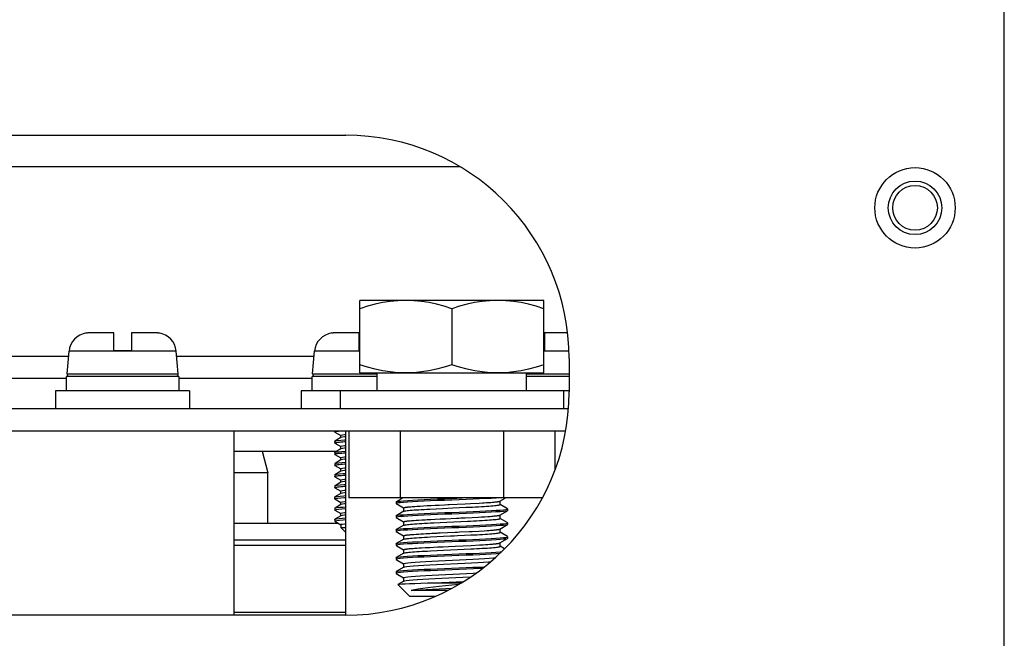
# Model space of a CAD drawing. Extents: x -4139 to -1089, y -1564 to 1941.
# Tile 151 of 160: x -2826 to -2738, y 1827 to 1883. Entities that reach past the tile are written whole.
import ezdxf

# ---------------------------------------------------------------- set-up
doc = ezdxf.new("R2010")
doc.units = 0
doc.header["$LTSCALE"] = 23.1
for name, color, linetype in [('BUS_BAR_CE5M_ZHENG_A_2_1_A', 7, 'CONTINUOUS'), ('E_INSULATOR_DJY-02C_2_1_AM', 7, 'CONTINUOUS'), ('HOLDER_SE5M_PCB_A_5_1_1_AM', 7, 'CONTINUOUS'), ('HOLDER_SE5M_RB2_A_3_1_1_AM', 7, 'CONTINUOUS'), ('HOLDER_SE5M_RB2_A_3_2_1_AM', 7, 'CONTINUOUS'), ('LDZHJ_SZCYZT_M6X14_3_1_AM_', 7, 'CONTINUOUS'), ('LSZHJ_SZCLJT_M10X20_1_1_AM', 7, 'CONTINUOUS'), ('SE5M_BOTTOM_A_3_1_1_AM_0', 7, 'CONTINUOUS'), ('SE5M_RIGHT_P1_A_5_1_1_AM_0', 7, 'CONTINUOUS')]:
    doc.layers.add(name, color=color, linetype=linetype)

msp = doc.modelspace()

# ---------------------------------------------------------------- linework, layer by layer
at = {"layer": 'BUS_BAR_CE5M_ZHENG_A_2_1_A', "color": 7}
for p, q in [((-2776.952, 1847.908), (-2856.827, 1847.908)), ((-2777.204, 1845.908), (-2856.575, 1845.908)), ((-2796.627, 1845.908), (-2796.627, 1839.908)), ((-2792.008, 1845.908), (-2792.008, 1839.908)), ((-2782.771, 1845.908), (-2782.771, 1839.908)), ((-2778.152, 1845.908), (-2778.152, 1842.428)), ((-2779.292, 1839.908), (-2796.627, 1839.908))]:
    msp.add_line(p, q, dxfattribs=at)
at = {"layer": 'E_INSULATOR_DJY-02C_2_1_AM', "color": 7}
for p, q in [((-2806.89, 1829.408), (-2806.89, 1845.908)), ((-2796.89, 1829.408), (-2796.89, 1845.908))]:
    msp.add_line(p, q, dxfattribs=at)
at = {"layer": 'HOLDER_SE5M_PCB_A_5_1_1_AM', "color": 7}
for p, q in [((-2847.091, 1869.608), (-2786.687, 1869.608)), ((-2821.91, 1850.608), (-2839.726, 1850.608)), ((-2799.91, 1850.608), (-2811.84, 1850.608)), ((-2806.89, 1844.108), (-2797.685, 1844.108))]:
    msp.add_line(p, q, dxfattribs=at)
at = {"layer": 'HOLDER_SE5M_PCB_A_5_1_1_AM', "color": 2}
for p, q in [((-2838.14, 1852.608), (-2821.732, 1852.608)), ((-2812.047, 1852.608), (-2799.732, 1852.608))]:
    msp.add_line(p, q, dxfattribs=at)
at = {"layer": 'HOLDER_SE5M_RB2_A_3_1_1_AM', "color": 7}
for p, q in [((-2806.89, 1837.658), (-2797.6, 1837.658)), ((-2806.89, 1836.158), (-2796.89, 1836.158)), ((-2796.89, 1829.658), (-2806.89, 1829.658))]:
    msp.add_line(p, q, dxfattribs=at)
at = {"layer": 'HOLDER_SE5M_RB2_A_3_1_1_AM', "color": 2}
msp.add_line((-2796.89, 1835.658), (-2806.89, 1835.658), dxfattribs=at)
at = {"layer": 'HOLDER_SE5M_RB2_A_3_2_1_AM', "color": 7}
for p, q in [((-2804.377, 1844.108), (-2803.89, 1842.158)), ((-2803.89, 1842.158), (-2806.89, 1842.158)), ((-2803.89, 1837.658), (-2803.89, 1842.158))]:
    msp.add_line(p, q, dxfattribs=at)
at = {"layer": 'LDZHJ_SZCYZT_M6X14_3_1_AM_', "color": 7}
for p, q in [((-2820.121, 1854.679), (-2820.134, 1854.692)), ((-2817.69, 1854.708), (-2819.791, 1854.708)), ((-2817.69, 1853.108), (-2817.69, 1854.708)), ((-2813.989, 1854.708), (-2816.09, 1854.708)), ((-2816.09, 1854.708), (-2816.09, 1853.108)), ((-2813.645, 1854.692), (-2813.658, 1854.679)), ((-2798.121, 1854.679), (-2798.134, 1854.692)), ((-2795.69, 1854.708), (-2797.791, 1854.708)), ((-2795.69, 1853.108), (-2795.69, 1854.708)), ((-2777.028, 1854.708), (-2779.09, 1854.708)), ((-2779.09, 1854.708), (-2779.09, 1853.108)), ((-2821.871, 1851.025), (-2821.692, 1853.065)), ((-2816.09, 1853.108), (-2817.69, 1853.108)), ((-2811.909, 1851.025), (-2812.087, 1853.065)), ((-2799.871, 1851.025), (-2799.692, 1853.065)), ((-2795.64, 1853.108), (-2795.69, 1853.108)), ((-2779.09, 1853.108), (-2779.14, 1853.108)), ((-2811.84, 1850.808), (-2821.91, 1850.808)), ((-2821.91, 1849.508), (-2821.91, 1850.808)), ((-2811.84, 1850.808), (-2811.84, 1849.508)), ((-2794.09, 1850.808), (-2799.91, 1850.808)), ((-2799.91, 1849.508), (-2799.91, 1850.808)), ((-2776.89, 1850.808), (-2780.726, 1850.808)), ((-2810.89, 1849.508), (-2822.89, 1849.508)), ((-2822.89, 1849.508), (-2822.89, 1847.908)), ((-2810.89, 1849.508), (-2810.89, 1847.908)), ((-2797.39, 1849.508), (-2800.89, 1849.508)), ((-2800.89, 1849.508), (-2800.89, 1847.908)), ((-2776.89, 1849.508), (-2777.379, 1849.508)), ((-2797.888, 1845.908), (-2797.888, 1845.833)), ((-2797.876, 1845.818), (-2797.352, 1845.514)), ((-2797.889, 1844.983), (-2797.877, 1844.997)), ((-2797.889, 1844.983), (-2797.889, 1844.833)), ((-2797.333, 1845.313), (-2797.877, 1844.998)), ((-2797.876, 1844.819), (-2797.352, 1844.514)), ((-2797.348, 1845.295), (-2797.348, 1845.52)), ((-2797.311, 1845.323), (-2797.333, 1845.313)), ((-2797.888, 1843.982), (-2797.876, 1843.997)), ((-2797.888, 1843.983), (-2797.888, 1843.833)), ((-2797.876, 1843.997), (-2797.87, 1844)), ((-2797.348, 1844.295), (-2797.348, 1844.52)), ((-2797.31, 1844.323), (-2797.333, 1844.313)), ((-2797.888, 1842.983), (-2797.875, 1842.997)), ((-2797.888, 1842.983), (-2797.888, 1842.833)), ((-2797.876, 1843.818), (-2797.352, 1843.514)), ((-2797.875, 1842.997), (-2797.856, 1843.006)), ((-2797.348, 1843.295), (-2797.348, 1843.52)), ((-2797.31, 1843.323), (-2797.332, 1843.314)), ((-2797.333, 1842.312), (-2797.877, 1841.997)), ((-2797.875, 1842.818), (-2797.352, 1842.514)), ((-2797.348, 1842.295), (-2797.348, 1842.52)), ((-2797.311, 1842.323), (-2797.333, 1842.313)), ((-2797.889, 1841.982), (-2797.877, 1841.997)), ((-2797.889, 1841.983), (-2797.889, 1841.833)), ((-2797.877, 1841.997), (-2797.834, 1842.013)), ((-2797.877, 1841.818), (-2797.352, 1841.514)), ((-2797.348, 1841.295), (-2797.348, 1841.52)), ((-2797.31, 1841.323), (-2797.332, 1841.314)), ((-2797.888, 1840.983), (-2797.888, 1840.833)), ((-2797.875, 1840.997), (-2797.819, 1841.017)), ((-2797.875, 1840.818), (-2797.352, 1840.514)), ((-2797.348, 1840.295), (-2797.348, 1840.52)), ((-2797.311, 1840.323), (-2797.333, 1840.313)), ((-2797.89, 1839.983), (-2797.89, 1839.833)), ((-2797.877, 1839.819), (-2797.89, 1839.833)), ((-2797.333, 1840.313), (-2797.877, 1839.997)), ((-2797.877, 1839.997), (-2797.814, 1840.018)), ((-2797.877, 1839.818), (-2797.352, 1839.514)), ((-2797.348, 1839.295), (-2797.348, 1839.52)), ((-2797.889, 1838.983), (-2797.877, 1838.997)), ((-2797.889, 1838.983), (-2797.889, 1838.833)), ((-2797.877, 1838.997), (-2797.833, 1839.013)), ((-2797.876, 1838.818), (-2797.352, 1838.514)), ((-2797.31, 1839.323), (-2797.333, 1839.313)), ((-2797.889, 1837.983), (-2797.877, 1837.997)), ((-2797.889, 1837.983), (-2797.889, 1837.833)), ((-2797.876, 1837.818), (-2797.889, 1837.833)), ((-2797.333, 1838.313), (-2797.877, 1837.998)), ((-2797.877, 1837.997), (-2797.85, 1838.008)), ((-2797.876, 1837.818), (-2797.352, 1837.514)), ((-2797.348, 1838.295), (-2797.348, 1838.52)), ((-2797.31, 1838.323), (-2797.333, 1838.313)), ((-2797.348, 1837.521), (-2797.348, 1837.266)), ((-2797.348, 1837.266), (-2796.89, 1837.266)), ((-2796.89, 1836.808), (-2797.348, 1837.266))]:
    msp.add_line(p, q, dxfattribs=at)
at = {"layer": 'LDZHJ_SZCYZT_M6X14_3_1_AM_', "color": 2}
for p, q in [((-2812.087, 1853.065), (-2821.692, 1853.065)), ((-2795.64, 1853.065), (-2799.692, 1853.065)), ((-2776.906, 1853.065), (-2779.14, 1853.065)), ((-2821.871, 1851.025), (-2811.909, 1851.025)), ((-2799.871, 1851.025), (-2794.09, 1851.025)), ((-2780.726, 1851.025), (-2776.89, 1851.025))]:
    msp.add_line(p, q, dxfattribs=at)
at = {"layer": 'LDZHJ_SZCYZT_M6X14_3_1_AM_', "color": 7}
for points in [[(-2819.791, 1854.708), (-2819.846, 1854.707), (-2819.901, 1854.705), (-2819.957, 1854.701), (-2820.012, 1854.695), (-2820.066, 1854.688), (-2820.121, 1854.679)], [(-2813.658, 1854.679), (-2813.713, 1854.688), (-2813.768, 1854.695), (-2813.823, 1854.701), (-2813.878, 1854.705), (-2813.933, 1854.707), (-2813.989, 1854.708)], [(-2797.791, 1854.708), (-2797.846, 1854.707), (-2797.901, 1854.705), (-2797.957, 1854.701), (-2798.012, 1854.695), (-2798.066, 1854.688), (-2798.121, 1854.679)], [(-2797.889, 1845.833), (-2797.883, 1845.843), (-2797.856, 1845.857), (-2797.807, 1845.87), (-2797.738, 1845.883), (-2797.648, 1845.897), (-2797.558, 1845.908)], [(-2797.876, 1845.818), (-2797.888, 1845.83), (-2797.889, 1845.833)], [(-2797.348, 1845.52), (-2797.31, 1845.548), (-2797.198, 1845.576), (-2797.016, 1845.604), (-2796.89, 1845.618)], [(-2797.889, 1844.833), (-2797.888, 1844.837), (-2797.872, 1844.85), (-2797.832, 1844.864), (-2797.771, 1844.877), (-2797.689, 1844.891)], [(-2797.877, 1844.819), (-2797.883, 1844.823), (-2797.889, 1844.833)], [(-2797.877, 1844.997), (-2797.787, 1845.024), (-2797.603, 1845.052), (-2797.337, 1845.081), (-2796.995, 1845.109), (-2796.89, 1845.116)], [(-2797.689, 1844.891), (-2797.587, 1844.905), (-2797.467, 1844.918), (-2797.329, 1844.932), (-2797.173, 1844.945), (-2797, 1844.959), (-2796.89, 1844.967)], [(-2796.89, 1845.393), (-2797.019, 1845.379), (-2797.2, 1845.351), (-2797.311, 1845.323)], [(-2797.889, 1843.833), (-2797.884, 1843.843), (-2797.858, 1843.856), (-2797.81, 1843.87), (-2797.741, 1843.883), (-2797.649, 1843.896), (-2797.538, 1843.91), (-2797.406, 1843.924), (-2797.256, 1843.938), (-2797.09, 1843.952), (-2796.908, 1843.966), (-2796.89, 1843.967)], [(-2797.333, 1844.312), (-2797.853, 1844.01), (-2797.876, 1843.997)], [(-2797.87, 1844), (-2797.764, 1844.029), (-2797.564, 1844.057), (-2797.276, 1844.086), (-2796.915, 1844.114), (-2796.89, 1844.116)], [(-2797.348, 1844.52), (-2797.31, 1844.548), (-2797.198, 1844.576), (-2797.017, 1844.604), (-2796.89, 1844.618)], [(-2796.89, 1844.393), (-2797.014, 1844.379), (-2797.197, 1844.352), (-2797.31, 1844.323)], [(-2797.876, 1843.818), (-2797.888, 1843.829), (-2797.889, 1843.833)], [(-2797.332, 1843.313), (-2797.853, 1843.011), (-2797.875, 1842.998)], [(-2797.856, 1843.006), (-2797.73, 1843.035), (-2797.511, 1843.063), (-2797.207, 1843.092), (-2796.89, 1843.116)], [(-2797.697, 1842.89), (-2797.596, 1842.904), (-2797.475, 1842.917), (-2797.334, 1842.931), (-2797.175, 1842.945), (-2797, 1842.959), (-2796.89, 1842.967)], [(-2797.348, 1843.52), (-2797.31, 1843.548), (-2797.198, 1843.576), (-2797.014, 1843.604), (-2796.89, 1843.618)], [(-2796.89, 1843.393), (-2797.017, 1843.379), (-2797.198, 1843.351), (-2797.31, 1843.323)], [(-2797.889, 1842.833), (-2797.888, 1842.836), (-2797.873, 1842.85), (-2797.836, 1842.863), (-2797.777, 1842.876), (-2797.697, 1842.89)], [(-2797.876, 1842.819), (-2797.882, 1842.823), (-2797.889, 1842.833)], [(-2797.834, 1842.013), (-2797.688, 1842.041), (-2797.457, 1842.069), (-2797.145, 1842.097), (-2796.89, 1842.116)], [(-2797.348, 1842.52), (-2797.31, 1842.548), (-2797.197, 1842.576), (-2797.014, 1842.604), (-2796.89, 1842.618)], [(-2796.89, 1842.393), (-2797.02, 1842.379), (-2797.201, 1842.351), (-2797.311, 1842.323)], [(-2797.889, 1841.832), (-2797.883, 1841.843), (-2797.855, 1841.857), (-2797.806, 1841.871), (-2797.736, 1841.884)], [(-2797.877, 1841.818), (-2797.889, 1841.829), (-2797.889, 1841.832)], [(-2797.332, 1841.313), (-2797.853, 1841.011), (-2797.875, 1840.998)], [(-2797.736, 1841.884), (-2797.646, 1841.897), (-2797.536, 1841.91), (-2797.409, 1841.924), (-2797.263, 1841.937), (-2797.099, 1841.951), (-2796.92, 1841.965), (-2796.89, 1841.967)], [(-2797.348, 1841.52), (-2797.311, 1841.548), (-2797.199, 1841.576), (-2797.017, 1841.604), (-2796.89, 1841.618)], [(-2796.89, 1841.393), (-2797.015, 1841.379), (-2797.198, 1841.351), (-2797.31, 1841.323)], [(-2797.888, 1840.983), (-2797.886, 1840.988), (-2797.875, 1840.997)], [(-2797.888, 1840.833), (-2797.888, 1840.835), (-2797.875, 1840.848), (-2797.84, 1840.862), (-2797.782, 1840.875), (-2797.702, 1840.889)], [(-2797.875, 1840.818), (-2797.88, 1840.821), (-2797.888, 1840.833)], [(-2797.819, 1841.017), (-2797.656, 1841.046), (-2797.402, 1841.074), (-2797.071, 1841.103), (-2796.89, 1841.116)], [(-2797.702, 1840.889), (-2797.601, 1840.903), (-2797.48, 1840.917), (-2797.341, 1840.931), (-2797.184, 1840.944), (-2797.011, 1840.958), (-2796.89, 1840.967)], [(-2797.348, 1840.52), (-2797.311, 1840.548), (-2797.2, 1840.576), (-2797.018, 1840.604), (-2796.89, 1840.618)], [(-2796.89, 1840.393), (-2797.019, 1840.379), (-2797.2, 1840.351), (-2797.311, 1840.323)], [(-2797.89, 1839.983), (-2797.887, 1839.989), (-2797.877, 1839.997)], [(-2797.89, 1839.833), (-2797.881, 1839.845), (-2797.795, 1839.873)], [(-2797.814, 1840.018), (-2797.647, 1840.047), (-2797.393, 1840.075), (-2797.058, 1840.104), (-2796.89, 1840.116)], [(-2797.795, 1839.873), (-2797.618, 1839.901), (-2797.348, 1839.93), (-2796.995, 1839.959), (-2796.89, 1839.966)], [(-2797.348, 1839.52), (-2797.31, 1839.548), (-2797.198, 1839.576), (-2797.017, 1839.604), (-2796.89, 1839.618)], [(-2797.889, 1838.833), (-2797.861, 1838.854), (-2797.745, 1838.882)], [(-2797.876, 1838.818), (-2797.886, 1838.826), (-2797.889, 1838.833)], [(-2797.333, 1839.313), (-2797.853, 1839.01), (-2797.877, 1838.997)], [(-2797.833, 1839.013), (-2797.68, 1839.042), (-2797.439, 1839.071), (-2797.118, 1839.099), (-2796.89, 1839.116)], [(-2797.745, 1838.882), (-2797.54, 1838.911), (-2797.251, 1838.939), (-2796.891, 1838.967), (-2796.89, 1838.967)], [(-2797.348, 1838.52), (-2797.311, 1838.548), (-2797.2, 1838.576), (-2797.019, 1838.604), (-2796.89, 1838.618)], [(-2796.89, 1839.393), (-2797.013, 1839.38), (-2797.197, 1839.352), (-2797.31, 1839.323)], [(-2797.889, 1837.833), (-2797.889, 1837.836), (-2797.832, 1837.864), (-2797.685, 1837.892)], [(-2797.85, 1838.008), (-2797.714, 1838.037), (-2797.486, 1838.066), (-2797.176, 1838.095), (-2796.89, 1838.116)], [(-2797.685, 1837.892), (-2797.449, 1837.92), (-2797.131, 1837.948), (-2796.89, 1837.966)], [(-2796.89, 1838.393), (-2797.016, 1838.379), (-2797.198, 1838.351), (-2797.31, 1838.323)], [(-2797.348, 1837.52), (-2797.311, 1837.548), (-2797.2, 1837.576), (-2797.019, 1837.604), (-2796.89, 1837.618)]]:
    msp.add_lwpolyline(points, dxfattribs=at)
for centre, radius, start, end in [((-2819.899, 1852.908), 1.8, 97.50725, 175), ((-2813.88, 1852.908), 1.8, 5, 82.49275), ((-2797.899, 1852.908), 1.8, 97.50725, 175), ((-2821.671, 1851.008), 0.2, 180, 255), ((-2812.108, 1851.008), 0.2, 285, 360), ((-2799.671, 1851.008), 0.2, 180, 255)]:
    msp.add_arc(centre, radius, start, end, dxfattribs=at)
at = {"layer": 'LSZHJ_SZCLJT_M10X20_1_1_AM', "color": 7}
for p, q in [((-2779.14, 1857.608), (-2795.64, 1857.608)), ((-2795.64, 1851.108), (-2795.64, 1857.608)), ((-2779.14, 1851.108), (-2779.14, 1857.608)), ((-2787.39, 1856.871), (-2787.39, 1851.845)), ((-2795.64, 1851.108), (-2779.14, 1851.108)), ((-2794.09, 1849.508), (-2794.09, 1851.108)), ((-2780.726, 1851.108), (-2780.726, 1849.508)), ((-2777.39, 1849.508), (-2797.39, 1849.508)), ((-2797.39, 1849.508), (-2797.39, 1847.908)), ((-2777.39, 1849.508), (-2777.39, 1847.908)), ((-2792.39, 1839.558), (-2792.379, 1839.571)), ((-2792.39, 1839.558), (-2792.39, 1839.408)), ((-2791.955, 1839.815), (-2792.379, 1839.57)), ((-2792.379, 1839.571), (-2792.346, 1839.584)), ((-2791.795, 1839.908), (-2791.955, 1839.815)), ((-2785.727, 1839.409), (-2784.951, 1839.449)), ((-2784.951, 1839.449), (-2784.638, 1839.467)), ((-2784.638, 1839.467), (-2784.489, 1839.476)), ((-2784.489, 1839.476), (-2784.278, 1839.49)), ((-2784.278, 1839.49), (-2784.082, 1839.504)), ((-2784.082, 1839.504), (-2783.901, 1839.518)), ((-2783.901, 1839.518), (-2783.789, 1839.527)), ((-2783.789, 1839.527), (-2783.684, 1839.536)), ((-2783.684, 1839.536), (-2783.587, 1839.545)), ((-2783.587, 1839.545), (-2783.497, 1839.554)), ((-2783.068, 1839.323), (-2783.068, 1839.626)), ((-2792.39, 1839.408), (-2792.378, 1839.394)), ((-2792.378, 1839.395), (-2792.334, 1839.37)), ((-2791.697, 1838.715), (-2792.377, 1838.321)), ((-2792.334, 1839.37), (-2791.714, 1839.011)), ((-2791.711, 1839.017), (-2791.711, 1838.699)), ((-2791.247, 1839.111), (-2791.154, 1839.12)), ((-2791.154, 1839.12), (-2791.054, 1839.129)), ((-2791.054, 1839.129), (-2790.946, 1839.138)), ((-2790.946, 1839.138), (-2790.831, 1839.147)), ((-2790.831, 1839.147), (-2790.709, 1839.156)), ((-2790.709, 1839.156), (-2790.513, 1839.17)), ((-2790.23, 1839.187), (-2789.923, 1839.205)), ((-2789.923, 1839.205), (-2789.595, 1839.223)), ((-2789.595, 1839.223), (-2789.249, 1839.242)), ((-2789.362, 1838.917), (-2788.804, 1838.944)), ((-2789.249, 1839.242), (-2788.887, 1839.26)), ((-2788.887, 1839.26), (-2788.514, 1839.278)), ((-2788.804, 1838.944), (-2788.219, 1838.972)), ((-2788.514, 1839.278), (-2788.034, 1839.301)), ((-2786.703, 1839.043), (-2786.106, 1839.071)), ((-2786.189, 1839.387), (-2785.727, 1839.409)), ((-2786.106, 1839.071), (-2785.532, 1839.099)), ((-2783.082, 1838.376), (-2782.402, 1838.77)), ((-2782.401, 1838.945), (-2783.066, 1839.33)), ((-2782.402, 1838.769), (-2782.433, 1838.757)), ((-2782.39, 1838.783), (-2782.402, 1838.769)), ((-2782.39, 1838.933), (-2782.401, 1838.946)), ((-2782.39, 1838.933), (-2782.39, 1838.783)), ((-2792.39, 1838.307), (-2792.377, 1838.322)), ((-2792.39, 1838.307), (-2792.39, 1838.158)), ((-2792.39, 1838.158), (-2792.378, 1838.145)), ((-2792.378, 1838.146), (-2791.715, 1837.762)), ((-2792.377, 1838.322), (-2792.347, 1838.334)), ((-2791.711, 1837.768), (-2791.711, 1837.449)), ((-2791.207, 1837.865), (-2791.111, 1837.874)), ((-2791.111, 1837.874), (-2791.007, 1837.883)), ((-2791.007, 1837.883), (-2790.897, 1837.892)), ((-2790.897, 1837.892), (-2790.779, 1837.901)), ((-2790.779, 1837.901), (-2790.589, 1837.914)), ((-2790.589, 1837.914), (-2790.384, 1837.928)), ((-2790.384, 1837.928), (-2790.089, 1837.946)), ((-2790.089, 1837.946), (-2789.772, 1837.964)), ((-2789.772, 1837.964), (-2789.605, 1837.973)), ((-2789.605, 1837.973), (-2789.26, 1837.992)), ((-2789.26, 1837.992), (-2788.899, 1838.01)), ((-2789.016, 1837.684), (-2788.433, 1837.712)), ((-2788.899, 1838.01), (-2788.431, 1838.032)), ((-2788.433, 1837.712), (-2787.828, 1837.741)), ((-2787.828, 1837.741), (-2786.598, 1837.798)), ((-2786.598, 1837.798), (-2786.002, 1837.826)), ((-2786.201, 1838.136), (-2785.558, 1838.167)), ((-2785.558, 1838.167), (-2785.043, 1838.194)), ((-2785.043, 1838.194), (-2784.724, 1838.212)), ((-2784.724, 1838.212), (-2784.427, 1838.231)), ((-2784.427, 1838.231), (-2784.154, 1838.249)), ((-2784.154, 1838.249), (-2783.967, 1838.263)), ((-2783.967, 1838.263), (-2783.795, 1838.276)), ((-2783.795, 1838.276), (-2783.69, 1838.285)), ((-2783.69, 1838.285), (-2783.592, 1838.294)), ((-2783.592, 1838.294), (-2783.502, 1838.303)), ((-2783.068, 1838.073), (-2783.068, 1838.376)), ((-2782.434, 1837.714), (-2783.066, 1838.08)), ((-2782.402, 1837.695), (-2782.434, 1837.714)), ((-2782.39, 1837.682), (-2782.402, 1837.697)), ((-2782.39, 1837.682), (-2782.39, 1837.533)), ((-2792.39, 1837.058), (-2792.377, 1837.072)), ((-2792.39, 1837.058), (-2792.39, 1836.908)), ((-2792.39, 1836.908), (-2792.378, 1836.894)), ((-2792.378, 1836.894), (-2791.716, 1836.511)), ((-2791.698, 1837.465), (-2792.377, 1837.071)), ((-2792.377, 1837.072), (-2792.347, 1837.084)), ((-2788.443, 1836.781), (-2787.766, 1836.813)), ((-2787.766, 1836.813), (-2787.08, 1836.845)), ((-2786.691, 1836.863), (-2785.84, 1836.903)), ((-2785.84, 1836.903), (-2785.569, 1836.917)), ((-2785.569, 1836.917), (-2784.973, 1836.949)), ((-2784.973, 1836.949), (-2784.509, 1836.976)), ((-2784.509, 1836.976), (-2784.228, 1836.994)), ((-2784.228, 1836.994), (-2784.034, 1837.007)), ((-2784.034, 1837.007), (-2783.914, 1837.016)), ((-2783.914, 1837.016), (-2783.801, 1837.025)), ((-2783.801, 1837.025), (-2783.695, 1837.034)), ((-2783.695, 1837.034), (-2783.597, 1837.043)), ((-2783.08, 1837.127), (-2782.401, 1837.52)), ((-2783.066, 1836.824), (-2783.066, 1837.127)), ((-2782.402, 1836.447), (-2783.065, 1836.831)), ((-2782.401, 1837.52), (-2782.433, 1837.507)), ((-2782.39, 1837.533), (-2782.401, 1837.52)), ((-2791.699, 1836.214), (-2792.379, 1835.821)), ((-2791.713, 1836.517), (-2791.713, 1836.198)), ((-2791.258, 1836.61), (-2791.167, 1836.619)), ((-2791.167, 1836.619), (-2791.068, 1836.627)), ((-2791.068, 1836.627), (-2790.962, 1836.636)), ((-2790.962, 1836.636), (-2790.787, 1836.65)), ((-2790.787, 1836.65), (-2790.597, 1836.664)), ((-2790.597, 1836.664), (-2790.392, 1836.678)), ((-2790.392, 1836.678), (-2790.173, 1836.691)), ((-2790.173, 1836.691), (-2789.942, 1836.705)), ((-2789.942, 1836.705), (-2789.699, 1836.718)), ((-2789.699, 1836.718), (-2789.359, 1836.736)), ((-2789.359, 1836.736), (-2789.182, 1836.745)), ((-2789.308, 1836.419), (-2788.732, 1836.448)), ((-2788.732, 1836.448), (-2788.128, 1836.477)), ((-2788.632, 1836.772), (-2788.443, 1836.781)), ((-2786.269, 1836.563), (-2785.681, 1836.592)), ((-2785.681, 1836.592), (-2785.131, 1836.62)), ((-2783.081, 1835.876), (-2782.402, 1836.269)), ((-2782.402, 1836.269), (-2782.433, 1836.257)), ((-2782.39, 1836.433), (-2782.402, 1836.447)), ((-2782.39, 1836.283), (-2782.402, 1836.269)), ((-2782.39, 1836.433), (-2782.39, 1836.283)), ((-2792.39, 1835.808), (-2792.379, 1835.821)), ((-2792.39, 1835.808), (-2792.39, 1835.658)), ((-2792.39, 1835.658), (-2792.377, 1835.644)), ((-2792.379, 1835.821), (-2792.347, 1835.834)), ((-2792.377, 1835.645), (-2792.334, 1835.62)), ((-2792.334, 1835.62), (-2791.714, 1835.261)), ((-2791.711, 1835.267), (-2791.711, 1834.948)), ((-2791.264, 1835.359), (-2791.173, 1835.368)), ((-2791.173, 1835.368), (-2791.073, 1835.377)), ((-2791.073, 1835.377), (-2790.967, 1835.387)), ((-2790.967, 1835.387), (-2790.853, 1835.396)), ((-2790.853, 1835.396), (-2790.732, 1835.405)), ((-2790.732, 1835.405), (-2790.538, 1835.418)), ((-2790.538, 1835.418), (-2790.33, 1835.432)), ((-2790.33, 1835.432), (-2790.108, 1835.445)), ((-2790.108, 1835.445), (-2789.793, 1835.463)), ((-2789.793, 1835.463), (-2789.37, 1835.485)), ((-2789.37, 1835.485), (-2789.013, 1835.504)), ((-2789.29, 1835.17), (-2788.72, 1835.199)), ((-2789.013, 1835.504), (-2788.643, 1835.522)), ((-2788.72, 1835.199), (-2788.124, 1835.227)), ((-2788.643, 1835.522), (-2788.167, 1835.545)), ((-2788.167, 1835.545), (-2787.681, 1835.567)), ((-2788.124, 1835.227), (-2786.895, 1835.284)), ((-2787.681, 1835.567), (-2787.092, 1835.593)), ((-2787.092, 1835.593), (-2785.67, 1835.662)), ((-2785.67, 1835.662), (-2784.901, 1835.702)), ((-2784.901, 1835.702), (-2784.591, 1835.72)), ((-2784.591, 1835.72), (-2784.373, 1835.733)), ((-2784.373, 1835.733), (-2784.17, 1835.747)), ((-2784.17, 1835.747), (-2783.981, 1835.761)), ((-2783.981, 1835.761), (-2783.865, 1835.77)), ((-2783.865, 1835.77), (-2783.755, 1835.779)), ((-2783.755, 1835.779), (-2783.653, 1835.789)), ((-2783.653, 1835.789), (-2783.558, 1835.798)), ((-2783.558, 1835.798), (-2783.471, 1835.807)), ((-2783.068, 1835.573), (-2783.068, 1835.876)), ((-2782.668, 1835.349), (-2783.065, 1835.58)), ((-2792.39, 1834.557), (-2792.378, 1834.571)), ((-2792.39, 1834.557), (-2792.39, 1834.408)), ((-2792.39, 1834.408), (-2792.378, 1834.394)), ((-2791.697, 1834.964), (-2792.378, 1834.57)), ((-2792.378, 1834.571), (-2792.347, 1834.584)), ((-2792.378, 1834.394), (-2791.716, 1834.011)), ((-2792.39, 1833.308), (-2792.378, 1833.321)), ((-2792.39, 1833.308), (-2792.39, 1833.158)), ((-2791.699, 1833.714), (-2792.378, 1833.321)), ((-2792.378, 1833.321), (-2792.347, 1833.334)), ((-2791.713, 1834.017), (-2791.713, 1833.698)), ((-2791.699, 1833.714), (-2791.615, 1833.741)), ((-2792.39, 1833.158), (-2792.378, 1833.144)), ((-2792.378, 1833.145), (-2791.716, 1832.762)), ((-2791.699, 1832.464), (-2792.228, 1832.158)), ((-2791.713, 1832.767), (-2791.713, 1832.449)), ((-2791.699, 1832.464), (-2791.638, 1832.486)), ((-2788.282, 1832.335), (-2786.357, 1832.412)), ((-2788.28, 1832.72), (-2786.394, 1832.807)), ((-2786.394, 1832.807), (-2785.688, 1832.842)), ((-2792.231, 1832.149), (-2792.228, 1832.158)), ((-2791.19, 1831.108), (-2792.231, 1832.149)), ((-2787.736, 1831.631), (-2791.021, 1831.631)), ((-2788.933, 1832.308), (-2788.282, 1832.335)), ((-2788.933, 1832.308), (-2786.521, 1832.308)), ((-2786.771, 1832.161), (-2787.39, 1832.101)), ((-2791.189, 1831.108), (-2788.836, 1831.108))]:
    msp.add_line(p, q, dxfattribs=at)
for points in [[(-2791.515, 1857.608), (-2792.223, 1857.582), (-2792.918, 1857.517), (-2793.597, 1857.41), (-2794.271, 1857.266), (-2794.953, 1857.086), (-2795.64, 1856.871)], [(-2787.39, 1856.871), (-2788.076, 1857.086), (-2788.758, 1857.266), (-2789.432, 1857.41), (-2790.111, 1857.517), (-2790.806, 1857.582), (-2791.515, 1857.608)], [(-2783.265, 1857.608), (-2783.973, 1857.582), (-2784.668, 1857.517), (-2785.347, 1857.41), (-2786.021, 1857.266), (-2786.703, 1857.086), (-2787.39, 1856.871)], [(-2779.14, 1856.871), (-2779.826, 1857.086), (-2780.508, 1857.266), (-2781.182, 1857.41), (-2781.861, 1857.517), (-2782.556, 1857.582), (-2783.265, 1857.608)], [(-2791.515, 1851.108), (-2792.219, 1851.133), (-2792.913, 1851.198), (-2793.593, 1851.305), (-2794.27, 1851.45), (-2794.953, 1851.629), (-2795.64, 1851.845)], [(-2787.39, 1851.845), (-2788.077, 1851.629), (-2788.761, 1851.449), (-2789.438, 1851.305), (-2790.118, 1851.198), (-2790.811, 1851.133), (-2791.515, 1851.108)], [(-2783.265, 1851.108), (-2783.969, 1851.133), (-2784.663, 1851.198), (-2785.343, 1851.305), (-2786.02, 1851.45), (-2786.703, 1851.629), (-2787.39, 1851.845)], [(-2779.14, 1851.845), (-2779.827, 1851.629), (-2780.511, 1851.449), (-2781.188, 1851.305), (-2781.868, 1851.198), (-2782.561, 1851.133), (-2783.265, 1851.108)], [(-2792.219, 1839.46), (-2792.347, 1839.434), (-2792.39, 1839.408)], [(-2792.346, 1839.584), (-2792.217, 1839.61), (-2792.003, 1839.637), (-2791.709, 1839.663), (-2791.342, 1839.689), (-2790.909, 1839.715), (-2790.414, 1839.741), (-2789.87, 1839.767), (-2789.294, 1839.793), (-2788.687, 1839.818), (-2788.048, 1839.844), (-2787.394, 1839.87), (-2786.455, 1839.908)], [(-2783.351, 1839.908), (-2783.44, 1839.902), (-2783.874, 1839.875), (-2784.37, 1839.849), (-2784.916, 1839.823), (-2785.493, 1839.798), (-2786.101, 1839.772), (-2786.736, 1839.746), (-2787.384, 1839.721), (-2788.034, 1839.695), (-2788.674, 1839.669), (-2789.291, 1839.643), (-2789.877, 1839.617), (-2790.425, 1839.591), (-2790.92, 1839.564), (-2791.351, 1839.538), (-2791.715, 1839.512), (-2792.007, 1839.486), (-2792.219, 1839.46)], [(-2783.497, 1839.554), (-2783.456, 1839.558), (-2783.416, 1839.562), (-2783.378, 1839.567), (-2783.342, 1839.571), (-2783.309, 1839.576), (-2783.277, 1839.58), (-2783.248, 1839.585), (-2783.221, 1839.589), (-2783.196, 1839.593), (-2783.173, 1839.598), (-2783.152, 1839.603), (-2783.134, 1839.607), (-2783.118, 1839.612), (-2783.104, 1839.616), (-2783.093, 1839.621), (-2783.083, 1839.626), (-2782.61, 1839.899)], [(-2792.347, 1838.334), (-2792.22, 1838.36), (-2792.009, 1838.386), (-2791.717, 1838.412), (-2791.352, 1838.438), (-2790.921, 1838.464), (-2790.425, 1838.491), (-2789.876, 1838.517), (-2789.289, 1838.543), (-2788.671, 1838.569), (-2788.03, 1838.595), (-2787.378, 1838.621), (-2786.726, 1838.647), (-2786.084, 1838.673), (-2785.466, 1838.699), (-2784.881, 1838.725), (-2784.339, 1838.751), (-2783.849, 1838.777), (-2783.422, 1838.803), (-2783.061, 1838.829), (-2782.771, 1838.855), (-2782.56, 1838.881)], [(-2782.433, 1838.757), (-2782.563, 1838.73), (-2782.777, 1838.704), (-2783.07, 1838.678), (-2783.436, 1838.652), (-2783.868, 1838.626), (-2784.364, 1838.6), (-2784.91, 1838.574), (-2785.487, 1838.548), (-2786.094, 1838.523), (-2786.729, 1838.497), (-2787.378, 1838.471), (-2788.029, 1838.445), (-2788.669, 1838.419), (-2789.287, 1838.393), (-2789.873, 1838.367), (-2790.422, 1838.341), (-2790.918, 1838.315), (-2791.349, 1838.289), (-2791.713, 1838.263), (-2792.006, 1838.236), (-2792.219, 1838.21)], [(-2791.711, 1839.018), (-2791.711, 1839.021), (-2791.708, 1839.026), (-2791.704, 1839.03), (-2791.697, 1839.034), (-2791.688, 1839.039), (-2791.677, 1839.043), (-2791.663, 1839.048), (-2791.648, 1839.052), (-2791.63, 1839.056), (-2791.61, 1839.061), (-2791.588, 1839.065), (-2791.563, 1839.07), (-2791.537, 1839.074), (-2791.508, 1839.079), (-2791.477, 1839.083), (-2791.444, 1839.088), (-2791.409, 1839.093), (-2791.371, 1839.097), (-2791.332, 1839.102), (-2791.29, 1839.106), (-2791.247, 1839.111)], [(-2791.697, 1838.715), (-2791.69, 1838.718), (-2791.649, 1838.733)], [(-2791.649, 1838.733), (-2791.585, 1838.747), (-2791.499, 1838.761), (-2791.392, 1838.776), (-2791.265, 1838.79), (-2791.117, 1838.804), (-2790.952, 1838.818), (-2790.769, 1838.832), (-2790.569, 1838.846), (-2790.354, 1838.861), (-2790.125, 1838.875), (-2789.882, 1838.889), (-2789.627, 1838.903), (-2789.362, 1838.917)], [(-2790.513, 1839.17), (-2790.303, 1839.183), (-2790.23, 1839.187)], [(-2788.219, 1838.972), (-2787.312, 1839.015), (-2786.703, 1839.043)], [(-2788.034, 1839.301), (-2787.742, 1839.314), (-2787.644, 1839.318), (-2786.189, 1839.387)], [(-2785.532, 1839.099), (-2785.257, 1839.114), (-2784.993, 1839.128), (-2784.742, 1839.142), (-2784.505, 1839.156), (-2784.284, 1839.17), (-2784.079, 1839.184), (-2783.891, 1839.199), (-2783.72, 1839.213), (-2783.566, 1839.227), (-2783.432, 1839.241), (-2783.318, 1839.255), (-2783.224, 1839.269), (-2783.152, 1839.284), (-2783.102, 1839.298), (-2783.075, 1839.313), (-2783.068, 1839.323)], [(-2782.56, 1838.881), (-2782.432, 1838.907), (-2782.39, 1838.933)], [(-2792.219, 1838.21), (-2792.347, 1838.184), (-2792.39, 1838.158)], [(-2791.711, 1837.768), (-2791.711, 1837.77), (-2791.709, 1837.775), (-2791.705, 1837.779), (-2791.699, 1837.783), (-2791.69, 1837.788), (-2791.679, 1837.792), (-2791.666, 1837.797), (-2791.651, 1837.801), (-2791.633, 1837.806), (-2791.613, 1837.81), (-2791.591, 1837.815), (-2791.566, 1837.819), (-2791.54, 1837.824), (-2791.511, 1837.829), (-2791.48, 1837.833), (-2791.447, 1837.838), (-2791.412, 1837.842), (-2791.375, 1837.847), (-2791.336, 1837.852), (-2791.295, 1837.856), (-2791.252, 1837.861), (-2791.207, 1837.865)], [(-2791.636, 1837.486), (-2791.568, 1837.5), (-2791.479, 1837.514), (-2791.37, 1837.528), (-2791.241, 1837.542), (-2791.092, 1837.556), (-2790.924, 1837.57), (-2790.737, 1837.585), (-2790.533, 1837.599), (-2790.313, 1837.613), (-2790.078, 1837.627), (-2789.829, 1837.642), (-2789.568, 1837.656), (-2789.296, 1837.67), (-2789.016, 1837.684)], [(-2788.431, 1838.032), (-2788.046, 1838.05), (-2787.949, 1838.054), (-2786.97, 1838.1)], [(-2786.97, 1838.1), (-2786.873, 1838.104), (-2786.776, 1838.109), (-2786.582, 1838.118)], [(-2786.582, 1838.118), (-2786.486, 1838.123), (-2786.391, 1838.127), (-2786.201, 1838.136)], [(-2786.002, 1837.826), (-2785.715, 1837.84), (-2785.437, 1837.854), (-2785.17, 1837.868), (-2784.914, 1837.882), (-2784.672, 1837.896), (-2784.443, 1837.91), (-2784.23, 1837.924), (-2784.031, 1837.938), (-2783.849, 1837.952), (-2783.684, 1837.966), (-2783.537, 1837.98), (-2783.409, 1837.994), (-2783.3, 1838.008), (-2783.212, 1838.022), (-2783.144, 1838.036), (-2783.098, 1838.05), (-2783.073, 1838.064), (-2783.068, 1838.073)], [(-2783.502, 1838.303), (-2783.46, 1838.307), (-2783.42, 1838.311), (-2783.382, 1838.316), (-2783.346, 1838.32), (-2783.312, 1838.325), (-2783.281, 1838.329), (-2783.251, 1838.334), (-2783.224, 1838.338), (-2783.199, 1838.343), (-2783.176, 1838.348), (-2783.156, 1838.352), (-2783.137, 1838.357), (-2783.121, 1838.362), (-2783.107, 1838.366), (-2783.095, 1838.371), (-2783.085, 1838.375), (-2783.082, 1838.377)], [(-2782.56, 1837.631), (-2782.432, 1837.657), (-2782.39, 1837.682)], [(-2792.221, 1836.96), (-2792.347, 1836.934), (-2792.39, 1836.908)], [(-2792.347, 1837.084), (-2792.22, 1837.11), (-2792.009, 1837.136), (-2791.716, 1837.162), (-2791.352, 1837.188), (-2790.92, 1837.214), (-2790.424, 1837.241), (-2789.876, 1837.267), (-2789.29, 1837.293), (-2788.672, 1837.319), (-2788.031, 1837.345), (-2787.379, 1837.371), (-2786.726, 1837.397), (-2786.085, 1837.423), (-2785.466, 1837.449), (-2784.881, 1837.475), (-2784.339, 1837.501), (-2783.85, 1837.527), (-2783.422, 1837.553), (-2783.061, 1837.579), (-2782.771, 1837.605), (-2782.56, 1837.631)], [(-2782.433, 1837.507), (-2782.56, 1837.481), (-2782.77, 1837.455), (-2783.059, 1837.429), (-2783.421, 1837.403), (-2783.852, 1837.377), (-2784.348, 1837.35), (-2784.897, 1837.324), (-2785.489, 1837.298), (-2786.112, 1837.272), (-2786.752, 1837.246), (-2787.401, 1837.22), (-2788.051, 1837.194), (-2788.689, 1837.168), (-2789.304, 1837.142), (-2789.888, 1837.116), (-2790.434, 1837.09), (-2790.927, 1837.064), (-2791.356, 1837.038), (-2791.718, 1837.012), (-2792.01, 1836.986), (-2792.221, 1836.96)], [(-2791.698, 1837.465), (-2791.682, 1837.472), (-2791.636, 1837.486)], [(-2787.08, 1836.845), (-2786.885, 1836.854), (-2786.691, 1836.863)], [(-2785.131, 1836.62), (-2784.874, 1836.634), (-2784.631, 1836.648), (-2784.402, 1836.662), (-2784.188, 1836.677), (-2783.99, 1836.691), (-2783.809, 1836.705), (-2783.646, 1836.72), (-2783.502, 1836.734), (-2783.378, 1836.748), (-2783.274, 1836.762), (-2783.19, 1836.776), (-2783.128, 1836.79), (-2783.087, 1836.804), (-2783.068, 1836.819), (-2783.067, 1836.824)], [(-2783.597, 1837.043), (-2783.551, 1837.047), (-2783.507, 1837.052), (-2783.465, 1837.057), (-2783.426, 1837.061), (-2783.388, 1837.066), (-2783.352, 1837.071), (-2783.318, 1837.075), (-2783.286, 1837.08), (-2783.257, 1837.084), (-2783.229, 1837.089), (-2783.204, 1837.093), (-2783.181, 1837.098), (-2783.159, 1837.102), (-2783.14, 1837.107), (-2783.123, 1837.111), (-2783.109, 1837.116), (-2783.096, 1837.12), (-2783.086, 1837.124), (-2783.08, 1837.127)], [(-2792.347, 1835.834), (-2792.22, 1835.86), (-2792.007, 1835.886), (-2791.715, 1835.912), (-2791.351, 1835.938), (-2790.92, 1835.964), (-2790.421, 1835.991), (-2789.872, 1836.017), (-2789.293, 1836.043), (-2788.686, 1836.068), (-2788.049, 1836.094), (-2787.399, 1836.12), (-2786.751, 1836.146), (-2786.114, 1836.172), (-2785.499, 1836.197), (-2784.916, 1836.223), (-2784.373, 1836.249), (-2783.879, 1836.275), (-2783.442, 1836.301), (-2783.073, 1836.328), (-2782.777, 1836.354), (-2782.563, 1836.38)], [(-2782.433, 1836.257), (-2782.56, 1836.231), (-2782.77, 1836.205), (-2783.059, 1836.179), (-2783.422, 1836.153), (-2783.852, 1836.127), (-2784.347, 1836.101), (-2784.895, 1836.074), (-2785.488, 1836.048), (-2786.112, 1836.022), (-2786.752, 1835.996), (-2787.402, 1835.97), (-2788.052, 1835.944), (-2788.691, 1835.918), (-2789.306, 1835.892), (-2789.889, 1835.866), (-2790.434, 1835.84), (-2790.927, 1835.814), (-2791.356, 1835.788), (-2791.718, 1835.762), (-2792.009, 1835.736), (-2792.22, 1835.71)], [(-2791.713, 1836.517), (-2791.713, 1836.519), (-2791.711, 1836.524), (-2791.706, 1836.528), (-2791.7, 1836.533), (-2791.691, 1836.538), (-2791.68, 1836.542), (-2791.666, 1836.547), (-2791.651, 1836.551), (-2791.633, 1836.556), (-2791.614, 1836.561), (-2791.592, 1836.565), (-2791.568, 1836.57), (-2791.542, 1836.574), (-2791.513, 1836.579), (-2791.483, 1836.583), (-2791.451, 1836.588), (-2791.416, 1836.592), (-2791.38, 1836.596), (-2791.341, 1836.601), (-2791.301, 1836.605), (-2791.258, 1836.61)], [(-2791.699, 1836.214), (-2791.687, 1836.22), (-2791.642, 1836.234)], [(-2791.642, 1836.234), (-2791.577, 1836.248), (-2791.49, 1836.262), (-2791.383, 1836.276), (-2791.256, 1836.291), (-2791.109, 1836.305), (-2790.942, 1836.319), (-2790.756, 1836.333), (-2790.551, 1836.348), (-2790.331, 1836.362), (-2790.094, 1836.376), (-2789.844, 1836.391), (-2789.582, 1836.405), (-2789.308, 1836.419)], [(-2789.182, 1836.745), (-2788.726, 1836.767), (-2788.632, 1836.772)], [(-2788.128, 1836.477), (-2787.506, 1836.506), (-2787.194, 1836.52), (-2786.882, 1836.534), (-2786.269, 1836.563)], [(-2782.563, 1836.38), (-2782.433, 1836.407), (-2782.39, 1836.433)], [(-2792.22, 1835.71), (-2792.347, 1835.684), (-2792.39, 1835.658)], [(-2792.347, 1834.584), (-2792.22, 1834.61), (-2792.008, 1834.636), (-2791.717, 1834.662), (-2791.355, 1834.688), (-2790.925, 1834.714), (-2790.427, 1834.74), (-2789.878, 1834.767), (-2789.299, 1834.792), (-2788.691, 1834.818), (-2788.054, 1834.844), (-2787.405, 1834.87), (-2786.757, 1834.896), (-2786.119, 1834.921), (-2785.503, 1834.947), (-2784.918, 1834.973), (-2784.373, 1834.999), (-2783.878, 1835.025), (-2783.441, 1835.051), (-2783.071, 1835.078), (-2782.932, 1835.09)], [(-2791.711, 1835.268), (-2791.711, 1835.269), (-2791.709, 1835.274), (-2791.705, 1835.278), (-2791.699, 1835.283), (-2791.691, 1835.287), (-2791.681, 1835.292), (-2791.668, 1835.296), (-2791.653, 1835.301), (-2791.636, 1835.305), (-2791.617, 1835.309), (-2791.596, 1835.314), (-2791.572, 1835.318), (-2791.547, 1835.323), (-2791.519, 1835.327), (-2791.489, 1835.332), (-2791.457, 1835.336), (-2791.422, 1835.341), (-2791.386, 1835.345), (-2791.347, 1835.35), (-2791.307, 1835.354), (-2791.264, 1835.359)], [(-2791.633, 1834.987), (-2791.565, 1835.001), (-2791.476, 1835.015), (-2791.367, 1835.029), (-2791.237, 1835.043), (-2791.087, 1835.057), (-2790.918, 1835.071), (-2790.73, 1835.085), (-2790.526, 1835.099), (-2790.306, 1835.114), (-2790.07, 1835.128), (-2789.822, 1835.142), (-2789.561, 1835.156), (-2789.29, 1835.17)], [(-2786.895, 1835.284), (-2786.286, 1835.313), (-2785.703, 1835.341)], [(-2785.703, 1835.341), (-2785.424, 1835.355), (-2785.157, 1835.369), (-2784.901, 1835.383), (-2784.659, 1835.397), (-2784.43, 1835.411), (-2784.216, 1835.425), (-2784.018, 1835.439), (-2783.835, 1835.453), (-2783.67, 1835.467), (-2783.523, 1835.481), (-2783.395, 1835.495), (-2783.287, 1835.51), (-2783.199, 1835.524), (-2783.133, 1835.539), (-2783.09, 1835.553), (-2783.069, 1835.567), (-2783.067, 1835.573)], [(-2783.471, 1835.807), (-2783.431, 1835.811), (-2783.392, 1835.815), (-2783.356, 1835.82), (-2783.322, 1835.824), (-2783.289, 1835.829), (-2783.259, 1835.833), (-2783.231, 1835.837), (-2783.205, 1835.842), (-2783.181, 1835.846), (-2783.16, 1835.851), (-2783.141, 1835.855), (-2783.124, 1835.86), (-2783.109, 1835.864), (-2783.096, 1835.869), (-2783.086, 1835.874), (-2783.081, 1835.876)], [(-2792.22, 1834.46), (-2792.347, 1834.434), (-2792.39, 1834.408)], [(-2783.105, 1834.925), (-2783.422, 1834.903), (-2783.853, 1834.877), (-2784.347, 1834.851), (-2784.895, 1834.824), (-2785.487, 1834.798), (-2786.111, 1834.772), (-2786.753, 1834.746), (-2787.403, 1834.72), (-2788.053, 1834.694), (-2788.692, 1834.668), (-2789.307, 1834.642), (-2789.89, 1834.616), (-2790.435, 1834.59), (-2790.927, 1834.564), (-2791.356, 1834.538), (-2791.718, 1834.512), (-2792.009, 1834.486), (-2792.22, 1834.46)], [(-2791.713, 1834.017), (-2791.681, 1834.042), (-2791.558, 1834.071), (-2791.347, 1834.1), (-2791.05, 1834.129), (-2790.677, 1834.158), (-2790.235, 1834.187), (-2789.735, 1834.216), (-2789.183, 1834.245), (-2788.591, 1834.274), (-2787.971, 1834.303), (-2787.339, 1834.332), (-2786.709, 1834.361), (-2786.098, 1834.39), (-2785.515, 1834.419), (-2784.972, 1834.448), (-2784.478, 1834.477), (-2784.042, 1834.506), (-2783.678, 1834.535), (-2783.5, 1834.554)], [(-2791.697, 1834.964), (-2791.68, 1834.972), (-2791.633, 1834.987)], [(-2788.142, 1833.976), (-2786.866, 1834.035), (-2786.239, 1834.065), (-2785.636, 1834.094), (-2785.071, 1834.124), (-2784.558, 1834.153), (-2784.106, 1834.183), (-2783.912, 1834.198)], [(-2792.347, 1833.334), (-2792.22, 1833.36), (-2792.009, 1833.386), (-2791.719, 1833.412), (-2791.357, 1833.438), (-2790.928, 1833.464), (-2790.431, 1833.49), (-2789.882, 1833.517), (-2789.303, 1833.542), (-2788.694, 1833.568), (-2788.057, 1833.594), (-2787.408, 1833.62), (-2786.122, 1833.671)], [(-2784.666, 1833.585), (-2784.871, 1833.575), (-2785.457, 1833.549), (-2786.078, 1833.523), (-2786.72, 1833.497), (-2787.372, 1833.471), (-2788.024, 1833.445), (-2788.664, 1833.419), (-2789.281, 1833.393), (-2789.868, 1833.367), (-2790.415, 1833.341), (-2790.911, 1833.315), (-2791.344, 1833.289), (-2791.71, 1833.263), (-2792.004, 1833.237), (-2792.218, 1833.21)], [(-2791.615, 1833.741), (-2791.435, 1833.77), (-2791.166, 1833.8), (-2790.815, 1833.829), (-2790.389, 1833.858), (-2789.897, 1833.888), (-2789.351, 1833.917), (-2788.761, 1833.947), (-2788.142, 1833.976)], [(-2786.122, 1833.671), (-2785.505, 1833.697), (-2784.919, 1833.723), (-2784.462, 1833.745)], [(-2792.218, 1833.21), (-2792.347, 1833.184), (-2792.39, 1833.158)], [(-2791.713, 1832.768), (-2791.677, 1832.793), (-2791.549, 1832.822), (-2791.333, 1832.851), (-2791.036, 1832.88), (-2790.662, 1832.909), (-2790.216, 1832.938), (-2789.709, 1832.967), (-2789.15, 1832.997), (-2788.554, 1833.026), (-2787.938, 1833.055), (-2786.689, 1833.112)], [(-2791.638, 1832.486), (-2791.473, 1832.515), (-2791.221, 1832.544), (-2790.886, 1832.574), (-2790.476, 1832.603), (-2789.999, 1832.632), (-2789.466, 1832.661), (-2788.889, 1832.691), (-2788.28, 1832.72)], [(-2786.689, 1833.112), (-2786.08, 1833.141), (-2785.493, 1833.17), (-2785.2, 1833.186)], [(-2792.228, 1832.158), (-2792.203, 1832.166), (-2792.081, 1832.184), (-2791.867, 1832.202), (-2791.564, 1832.219), (-2791.177, 1832.237), (-2790.712, 1832.255), (-2790.176, 1832.272), (-2789.579, 1832.29), (-2788.933, 1832.308)], [(-2787.39, 1832.101), (-2787.969, 1832.043), (-2788.524, 1831.986), (-2789.044, 1831.929), (-2789.531, 1831.871), (-2789.989, 1831.811), (-2790.397, 1831.751), (-2790.741, 1831.691), (-2791.021, 1831.631)], [(-2791.021, 1831.631), (-2790.638, 1831.661), (-2790.186, 1831.69), (-2789.678, 1831.719), (-2789.123, 1831.748), (-2788.534, 1831.777), (-2787.92, 1831.806), (-2787.352, 1831.832)]]:
    msp.add_lwpolyline(points, dxfattribs=at)
at = {"layer": 'SE5M_BOTTOM_A_3_1_1_AM_0', "color": 7}
for p, q in [((-2737.89, 1737.908), (-2737.89, 1883.908)), ((-2836.89, 1872.408), (-2796.89, 1872.408)), ((-2776.89, 1852.408), (-2776.89, 1849.408)), ((-2796.89, 1829.408), (-2836.89, 1829.408))]:
    msp.add_line(p, q, dxfattribs=at)
for radius in [3.6, 2.4]:
    msp.add_circle((-2745.89, 1865.908), radius, dxfattribs=at)
for centre, start, end in [((-2796.89, 1852.408), 0, 90), ((-2796.89, 1849.408), 270, 360)]:
    msp.add_arc(centre, 20, start, end, dxfattribs=at)
at = {"layer": 'SE5M_RIGHT_P1_A_5_1_1_AM_0', "color": 7}
msp.add_circle((-2745.89, 1865.908), 2, dxfattribs=at)

doc.saveas('drawing.dxf')
